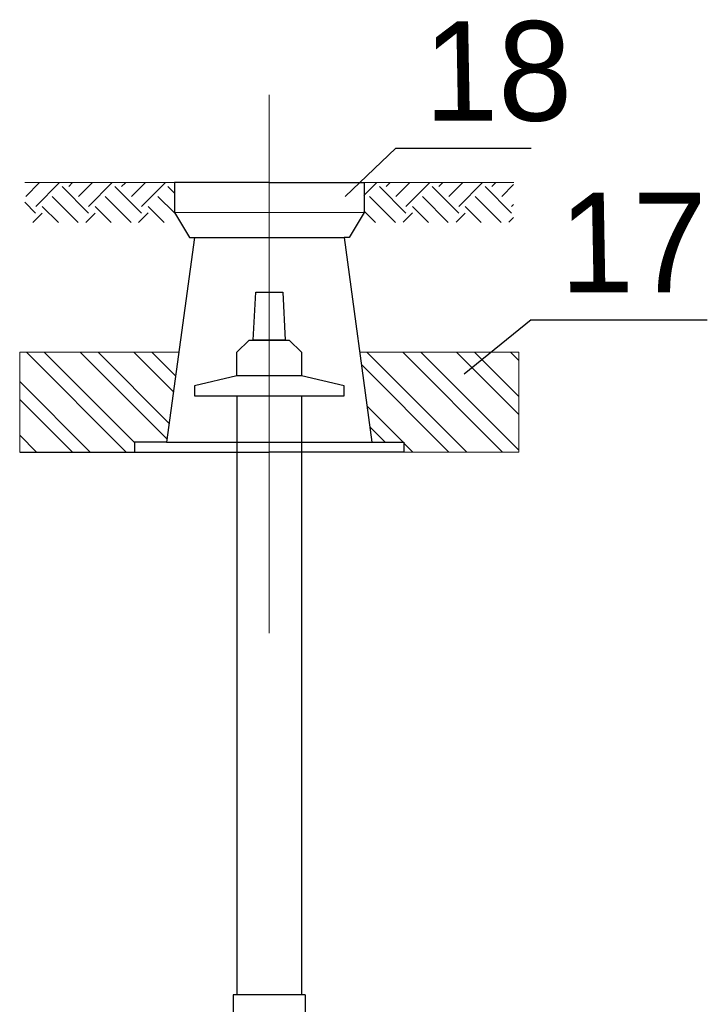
# Model space of a CAD drawing. Extents: x 0 to 7432618, y -40 to 5712028.
# Tile 145 of 165: x 7432587 to 7432597, y 5711644 to 5711659. Entities that reach past the tile are written whole.
import ezdxf

# ---------------------------------------------------------------- set-up
doc = ezdxf.new("R2010")
doc.units = 0
doc.header["$MEASUREMENT"] = 0
doc.linetypes.add('DASHDOT', pattern=[25.4, 12.7, -6.35, 0, -6.35])
for name, color, linetype, lineweight in [('2DE_OBP_Wavin_HDPE', 190, 'Continuous', 35), ('GRUNT', 32, 'Continuous', 13), ('H', 2, 'DASHDOT', 13), ('HAWLE', 5, 'Continuous', 25), ('HS', 174, 'Continuous', 13)]:
    doc.layers.add(name, color=color, linetype=linetype, lineweight=lineweight)
doc.layers.add('rysunek', color=7, linetype='Continuous')
doc.styles.add('25', font='GOTHIC.TTF', dxfattribs={"oblique": 8, "height": 0.35})

# ---------------------------------------------------------------- blocks, each defined once
blk = doc.blocks.new('A$C7CF726C1')
at = {"layer": 'HAWLE'}
blk.add_lwpolyline([(-2.273736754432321e-13, -19.99999999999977), (74.99999999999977, -19.99999999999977), (74.99999999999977, -9.999999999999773), (32.49999999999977, 0), (-32.50000000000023, 0), (-75.00000000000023, -10), (-75.00000000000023, -20), (-2.273736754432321e-13, -19.99999999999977)], dxfattribs=at)
blk = doc.blocks.new('A$C0567469D')
at = {"layer": 'HAWLE'}
for points in [[(0, 0), (13.5, 0), (16, -48), (-16, -48), (-13.5, 0), (0, 0)], [(0, -48), (20, -47.99999999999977), (32.5, -60.00000000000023), (32.5, -83.99999999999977), (-32.5, -83.99999999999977), (-32.5, -60.00000000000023), (-20, -47.99999999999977), (0, -48)]]:
    blk.add_lwpolyline(points, dxfattribs=at)
blk = doc.blocks.new('A$C065A6DAD')
at = {"layer": 'GRUNT'}
h = blk.add_hatch(dxfattribs=at)
h.set_pattern_fill('EARTH', color=256, scale=5.9, angle=45, style=0)
h.set_pattern_definition([(45, (-955.0866808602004, -962.8037762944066), (3.552713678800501e-15, 52.98351111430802), [37.465, -37.465]), (45, (-965.0210891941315, -952.8693679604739), (3.552713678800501e-15, 52.98351111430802), [37.465, -37.465]), (45, (-974.9554975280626, -942.9349596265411), (3.552713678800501e-15, 52.98351111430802), [37.465, -37.465]), (135, (-974.9554975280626, -936.3120207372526), (-52.98351111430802, 3.552713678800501e-15), [37.465, -37.465]), (135, (-965.0210891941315, -926.3776124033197), (-52.98351111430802, 3.552713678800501e-15), [37.465, -37.465]), (135, (-955.0866808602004, -916.4432040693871), (-52.98351111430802, 3.552713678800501e-15), [37.465, -37.465])])
h.paths.add_polyline_path([(0, -1.13686837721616e-13), (-50, 0), (-100, 0), (-150, -1.13686837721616e-13), (-150, -20), (-150, -39.99999999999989), (0, -40.00000000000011)])
blk.add_line((-150, 0), (0, 0), dxfattribs=at)

msp = doc.modelspace()

# ---------------------------------------------------------------- hatches: boundary and pattern name
at = {"lineweight": 5}
h = msp.add_hatch(dxfattribs=at)
h.set_pattern_fill('ANSI32', color=256, scale=0.06000000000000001, angle=90)
h.set_pattern_definition([(135, (7432103.851490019, 5711665.140496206), (-0.404111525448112, -0.4041115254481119), []), (135, (7432103.851490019, 5711665.409904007), (-0.404111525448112, -0.4041115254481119), [])])
h.paths.add_polyline_path([(7432589.469084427, 5711653.814866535), (7432587.079694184, 5711653.814866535), (7432587.079694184, 5711652.314866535), (7432588.804694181, 5711652.314866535), (7432588.804694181, 5711652.464866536), (7432589.284694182, 5711652.464866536)])
h.paths.add_polyline_path([(7432594.579694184, 5711653.814866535), (7432592.190303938, 5711653.814866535), (7432592.374694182, 5711652.464866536), (7432592.854694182, 5711652.464866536), (7432592.854694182, 5711652.314866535), (7432594.579694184, 5711652.314866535)])

# ---------------------------------------------------------------- linework, layer by layer
for points in [[(7432587.079694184, 5711652.314866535), (7432587.079694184, 5711653.814866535), (7432589.469084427, 5711653.814866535)], [(7432588.804694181, 5711652.314866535), (7432588.804694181, 5711652.464866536), (7432589.284694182, 5711652.464866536), (7432589.469084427, 5711653.814866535)]]:
    msp.add_lwpolyline(points, dxfattribs=at)
msp.add_lwpolyline([(7432594.579694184, 5711653.814866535), (7432594.579694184, 5711652.314866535), (7432592.854694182, 5711652.314866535), (7432592.854694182, 5711652.464866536), (7432592.374694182, 5711652.464866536), (7432592.190303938, 5711653.814866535)], close=True, dxfattribs=at)
at = {"layer": 'H'}
for p, q in [((7432590.829694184, 5711624.091014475), (7432590.829694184, 5711657.684460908)), ((7432590.829694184, 5711656.364866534), (7432590.829694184, 5711656.514866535))]:
    msp.add_line(p, q, dxfattribs=at)
at = {"layer": 'HAWLE'}
for p, q in [((7432589.704694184, 5711655.539866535), (7432589.284694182, 5711652.464866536)), ((7432589.704694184, 5711655.539866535), (7432591.954694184, 5711655.539866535)), ((7432591.954694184, 5711655.539866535), (7432592.374694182, 5711652.464866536)), ((7432590.342194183, 5711653.158306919), (7432590.342194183, 5711644.158306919)), ((7432591.317194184, 5711653.158306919), (7432591.317194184, 5711644.158306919)), ((7432588.804694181, 5711652.464866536), (7432588.804694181, 5711652.314866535)), ((7432589.284694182, 5711652.464866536), (7432588.804694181, 5711652.464866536)), ((7432589.284694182, 5711652.464866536), (7432592.374694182, 5711652.464866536)), ((7432592.374694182, 5711652.464866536), (7432592.854694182, 5711652.464866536)), ((7432592.854694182, 5711652.464866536), (7432592.854694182, 5711652.314866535)), ((7432588.804694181, 5711652.314866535), (7432590.829694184, 5711652.314866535)), ((7432592.854694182, 5711652.314866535), (7432590.829694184, 5711652.314866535)), ((7432590.289694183, 5711644.158306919), (7432590.289694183, 5711626.281014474)), ((7432591.369694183, 5711644.158306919), (7432590.289694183, 5711644.158306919)), ((7432591.369694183, 5711644.158306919), (7432591.369694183, 5711626.281014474))]:
    msp.add_line(p, q, dxfattribs=at)
for points in [[(7432590.829694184, 5711656.364866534), (7432589.404694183, 5711656.364866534), (7432589.404694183, 5711655.914866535), (7432589.629694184, 5711655.539866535)], [(7432590.829694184, 5711656.364866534), (7432592.254694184, 5711656.364866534), (7432592.254694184, 5711655.914866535), (7432592.029694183, 5711655.539866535)], [(7432589.629694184, 5711655.539866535), (7432589.704694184, 5711655.539866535)], [(7432592.029694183, 5711655.539866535), (7432591.954694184, 5711655.539866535)]]:
    msp.add_lwpolyline(points, dxfattribs=at)
at = {"layer": 'HS'}
msp.add_line((7432589.404694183, 5711655.914866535), (7432592.254694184, 5711655.914866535), dxfattribs=at)
at = {"layer": 'rysunek', "color": 3}
for points in [[(7432592.731120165, 5711656.881514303), (7432591.973814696, 5711656.157784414)], [(7432592.731120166, 5711656.881514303), (7432594.768851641, 5711656.881514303)], [(7432594.768736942, 5711654.302333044), (7432593.757606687, 5711653.483686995)], [(7432594.768736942, 5711654.302333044), (7432597.414253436, 5711654.302333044)]]:
    msp.add_lwpolyline(points, dxfattribs=at)
at = {"layer": 'rysunek', "flags": 128}
msp.add_lwpolyline([(7432587.079694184, 5711652.314866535), (7432588.804694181, 5711652.314866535)], dxfattribs=at)

# ---------------------------------------------------------------- block references
at = {"xscale": 0.015, "yscale": 0.015, "zscale": 0.015}
msp.add_blockref('A$C0567469D', (7432590.829694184, 5711654.718306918), dxfattribs=at)
at = {"layer": '2DE_OBP_Wavin_HDPE', "lineweight": 5, "xscale": 0.015, "yscale": 0.015, "zscale": 0.015}
for p in [(7432589.404694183, 5711656.364866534), (7432594.504694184, 5711656.364866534)]:
    msp.add_blockref('A$C065A6DAD', p, dxfattribs=at)
at = {"layer": 'HAWLE', "xscale": 0.015, "yscale": 0.015, "zscale": 0.015}
msp.add_blockref('A$C7CF726C1', (7432590.829694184, 5711653.458306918), dxfattribs=at)

# ---------------------------------------------------------------- texts
at = {"layer": 'rysunek', "color": 3, "char_height": 1.49625, "attachment_point": 1, "style": '25'}
for s, insert in [('\\pxt7;\\Q-1;18', (7432593.165337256, 5711658.789937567)), ('\\pxt7;\\Q-1;17', (7432595.202954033, 5711656.210756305))]:
    msp.add_mtext_dynamic_manual_height_columns(s, width=42.88655714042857, gutter_width=75, heights=[0], dxfattribs=dict(at, insert=insert))

doc.saveas('drawing.dxf')
